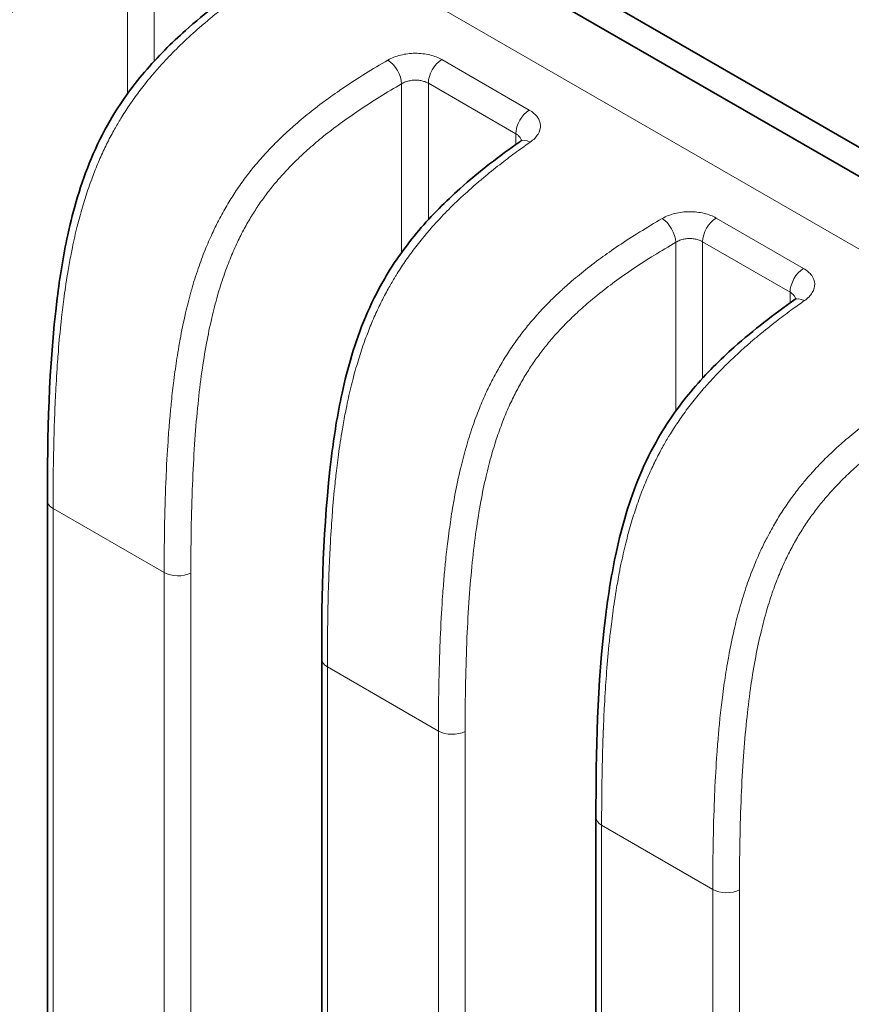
# Model space of a CAD drawing. Header units: millimetres. Extents: x 5 to 415, y 5 to 292.
# Tile 102 of 112: x 347.99 to 356.57, y 238.52 to 248.67. Entities that reach past the tile are written whole.
import ezdxf

# ---------------------------------------------------------------- set-up
doc = ezdxf.new("R2010")
doc.units = ezdxf.units.MM
doc.layers.add('Sichtbar (ISO)', color=7, linetype='Continuous', lineweight=35)
doc.layers.add('Sichtbar schmal (ISO)', color=7, linetype='Continuous', lineweight=18)

msp = doc.modelspace()

# ---------------------------------------------------------------- linework, layer by layer
at = {"layer": 'Sichtbar (ISO)'}
for p, q in [((370.6908216, 239.24494796), (332.50684406, 261.29047767)), ((332.29470201, 261.11398638), (370.47868923, 239.06845109)), ((348.2803454, 231.50115317), (348.2803454, 243.7110445)), ((351.10877253, 229.86816001), (351.10877253, 242.07805134)), ((353.93719965, 228.23516685), (353.93719965, 240.44505818))]:
    msp.add_line(p, q, dxfattribs=at)
for points, knots in [([(348.2803454, 243.71104447), (348.28034513, 244.38480278), (348.29209278, 245.07206943), (348.40822564, 246.01015402), (348.44248626, 246.22829371), (348.54656557, 246.70744168), (348.62300952, 246.97493378), (348.78785667, 247.36783727), (348.85334499, 247.50061202), (349.03118415, 247.80684772), (349.15360225, 247.97616202), (349.4172433, 248.28583383), (349.56088663, 248.42809402), (349.9084333, 248.73823305), (350.11578565, 248.89639849), (350.32232258, 249.04191475)], [0, 0, 0, 0, 0.24706745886, 0.24706745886, 0.32002614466, 0.32002614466, 0.40487564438, 0.40487564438, 0.4487512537, 0.4487512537, 0.51135424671, 0.51135424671, 0.57704775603, 0.57704775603, 0.66909816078, 0.66909816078, 0.66909816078, 0.66909816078]), ([(351.10877253, 242.07805131), (351.10877225, 242.75180962), (351.12051991, 243.43907627), (351.23665277, 244.37716085), (351.27091339, 244.59530055), (351.3749927, 245.07444852), (351.45143664, 245.34194062), (351.61628379, 245.73484411), (351.68177212, 245.86761886), (351.85961127, 246.17385456), (351.98202938, 246.34316886), (352.24567042, 246.65284067), (352.38931375, 246.79510085), (352.73686043, 247.10523989), (352.94421278, 247.26340533), (353.15074971, 247.40892159)], [0, 0, 0, 0, 0.24706745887, 0.24706745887, 0.32002614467, 0.32002614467, 0.40487564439, 0.40487564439, 0.44875125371, 0.44875125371, 0.51135424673, 0.51135424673, 0.57704775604, 0.57704775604, 0.66909816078, 0.66909816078, 0.66909816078, 0.66909816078]), ([(353.1507486, 247.40892081), (353.15959296, 247.41515241), (353.16577828, 247.4208167), (353.17207455, 247.42756389), (353.17312686, 247.42928199), (353.17312686, 247.42928199)], [0, 0, 0, 0, 0.005864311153, 0.005864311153, 0.010763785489, 0.010763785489, 0.010763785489, 0.010763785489]), ([(353.93719965, 240.44505815), (353.93719937, 241.11881645), (353.94894703, 241.80608311), (354.06507989, 242.74416769), (354.09934051, 242.96230739), (354.20341982, 243.44145536), (354.27986377, 243.70894746), (354.44471092, 244.10185095), (354.51019924, 244.2346257), (354.6880384, 244.5408614), (354.8104565, 244.7101757), (355.07409755, 245.01984751), (355.21774088, 245.16210769), (355.56528755, 245.47224673), (355.7726399, 245.63041216), (355.97917683, 245.77592843)], [0, 0, 0, 0, 0.24706745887, 0.24706745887, 0.32002614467, 0.32002614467, 0.40487564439, 0.40487564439, 0.44875125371, 0.44875125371, 0.51135424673, 0.51135424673, 0.57704775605, 0.57704775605, 0.66909816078, 0.66909816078, 0.66909816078, 0.66909816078]), ([(355.97917572, 245.77592765), (355.98802009, 245.78215925), (355.99420541, 245.78782354), (356.00050167, 245.79457073), (356.00155398, 245.79628883), (356.00155398, 245.79628883)], [0, 0, 0, 0, 0.005864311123, 0.005864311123, 0.010763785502, 0.010763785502, 0.010763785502, 0.010763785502])]:
    msp.add_open_spline(points, degree=3, knots=knots, dxfattribs=at)
at = {"layer": 'Sichtbar schmal (ISO)'}
for p, q in [((331.62503489, 260.75061618), (369.80901015, 238.70507028)), ((349.10520644, 247.9018611), (349.10520644, 249.63908077)), ((349.38045392, 249.64493681), (349.38045392, 248.23823395)), ((353.24947493, 247.73538299), (352.34825119, 248.25570475)), ((349.38045392, 248.1173941), (349.38045392, 248.11727869)), ((351.93363357, 246.26886794), (351.93363357, 248.0060876)), ((352.20888104, 248.01194365), (352.20888104, 246.60524079)), ((352.20888104, 248.01194365), (353.11010478, 247.49162189)), ((349.10520644, 247.75390203), (349.10520644, 247.75406352)), ((353.11010478, 247.38012534), (353.11010478, 247.49162189)), ((356.07790205, 246.10238983), (355.17667832, 246.62271159)), ((352.20888104, 246.48440094), (352.20888104, 246.48428553)), ((354.76206069, 244.63587478), (354.76206069, 246.37309444)), ((355.03730817, 246.37895049), (355.03730817, 244.97224763)), ((355.03730817, 246.37895049), (355.9385319, 245.85862872)), ((351.93363357, 246.12090887), (351.93363357, 246.12107036)), ((355.9385319, 245.74713218), (355.9385319, 245.85862872)), ((355.03730817, 244.85140778), (355.03730817, 244.85129237)), ((354.76206069, 244.48791571), (354.76206069, 244.48807719)), ((349.48472958, 242.96786334), (348.33892373, 243.62939466)), ((348.33892373, 243.62939466), (348.33892373, 231.41950333)), ((349.48472958, 230.75797201), (349.48472958, 242.96786334)), ((349.75997737, 242.96370221), (349.75997737, 230.75381088)), ((352.31315671, 241.33487018), (351.16735086, 241.9964015)), ((351.16735086, 241.9964015), (351.16735086, 229.78651017)), ((352.31315671, 229.12497885), (352.31315671, 241.33487018)), ((352.5884045, 241.33070905), (352.5884045, 229.12081772)), ((355.14158383, 239.70187702), (353.99577798, 240.36340834)), ((353.99577798, 240.36340834), (353.99577798, 228.15351701)), ((355.14158383, 227.49198569), (355.14158383, 239.70187702)), ((355.41683162, 239.69771589), (355.41683162, 227.48782456))]:
    msp.add_line(p, q, dxfattribs=at)
for centre, major_axis, ratio, start_param, end_param in [((351.79980745, 248.09189857), (0.09993914, -0.1732402), 0.5156784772, 0.7869488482, 2.3550283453), ((352.3503024, 248.0935933), (-0.1, -0.17320508), 0.5773502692, 3.9414943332, 5.497787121), ((353.25152614, 247.57327154), (0.1, 0.17320508), 0.5773502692, 0.7999016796, 2.3561944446), ((353.26594135, 247.24542577), (-0.11519169, 0.16349579), 0.576029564, 5.447117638, 6.2831966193), ((355.17872952, 246.46060014), (-0.1, -0.17320508), 0.5773502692, 3.9414943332, 5.497787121), ((354.62823457, 246.45890541), (0.09993914, -0.1732402), 0.5156784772, 0.7869488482, 2.3550283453), ((356.07995326, 245.94027837), (0.1, 0.17320508), 0.5773502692, 0.7999016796, 2.3561944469), ((356.09436848, 245.6124326), (-0.11519169, 0.16349579), 0.576029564, 5.4471176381, 6.2831966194), ((348.4803454, 243.7110445), (-0.2, 0), 0.5773502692, 0, 0.7853981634), ((349.62615125, 243.04951318), (-0.2, 0), 0.5773502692, 0.7853981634, 2.3038346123), ((351.30877253, 242.07805134), (-0.2, 0), 0.5773502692, 0, 0.7853981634), ((352.45457838, 241.41652002), (-0.2, 0), 0.5773502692, 0.7853981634, 2.3038346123), ((354.13719965, 240.44505818), (-0.2, 0), 0.5773502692, 0, 0.7853981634), ((355.2830055, 239.78352686), (-0.2, 0), 0.5773502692, 0.7853981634, 2.3038346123)]:
    msp.add_ellipse(centre, major_axis=major_axis, ratio=ratio, start_param=start_param, end_param=end_param, dxfattribs=at)
for points, knots in [([(348.96403902, 249.88373238), (348.88242977, 249.83641942), (348.80510141, 249.78997077), (348.73232652, 249.74470008), (348.65434874, 249.69619285), (348.58160112, 249.6490333), (348.51440942, 249.60377732), (348.44806331, 249.55909086), (348.38713718, 249.51626316), (348.33192963, 249.47600887), (348.32487429, 249.47086451), (348.31791183, 249.46576212), (348.31103806, 249.46069999), (348.24364252, 249.4110671), (348.18478217, 249.36537173), (348.13056564, 249.32149901), (348.07409034, 249.27579847), (348.02264298, 249.23209094), (347.9719358, 249.18694074), (347.96137296, 249.17753548), (347.95084271, 249.16806369), (347.94030822, 249.15848814), (347.9043117, 249.12576832), (347.86836485, 249.09194013), (347.83209075, 249.05635597), (347.79120925, 249.01625205), (347.74990433, 248.97392405), (347.70781016, 248.92828075), (347.67118074, 248.88856296), (347.63395021, 248.8463304), (347.59606549, 248.80077855), (347.59312661, 248.79724491), (347.5901839, 248.79369121), (347.58723738, 248.79011712), (347.55648661, 248.75281669), (347.52542517, 248.7134395), (347.49421031, 248.67171152), (347.46294793, 248.62992001), (347.43152994, 248.58576723), (347.40021334, 248.53905536), (347.37080341, 248.49518748), (347.34148384, 248.44905972), (347.31252656, 248.40060122), (347.28462559, 248.35391039), (347.25706289, 248.30505381), (347.2300928, 248.2540528), (347.22528106, 248.24495368), (347.22048838, 248.23578653), (347.21571592, 248.22655159), (347.1941547, 248.18482958), (347.17287859, 248.14148494), (347.15228411, 248.09712544), (347.12641762, 248.04141026), (347.1016361, 247.98409665), (347.078404, 247.92639522), (347.05291536, 247.86308922), (347.02929288, 247.79932356), (347.00774054, 247.73657397), (346.98247745, 247.66302051), (346.96005491, 247.59086969), (346.94035332, 247.52220629), (346.93741995, 247.51198298), (346.93454632, 247.50183671), (346.93173169, 247.49177375), (346.910666, 247.4164592), (346.89294878, 247.34588701), (346.877609, 247.28001647), (346.8538383, 247.17794275), (346.83573951, 247.08714199), (346.82110139, 247.00739629), (346.81637505, 246.98164808), (346.81201837, 246.95705389), (346.80798284, 246.93361001), (346.79259304, 246.84420481), (346.7817101, 246.7718482), (346.77197586, 246.70269251), (346.7661505, 246.66130691), (346.76079002, 246.62108854), (346.75550681, 246.57920544), (346.74715562, 246.51300066), (346.73899576, 246.44261623), (346.73093958, 246.36482934), (346.72538276, 246.3111751), (346.71987944, 246.25400171), (346.7144848, 246.19229334), (346.70913792, 246.13113129), (346.70389037, 246.06552223), (346.69868222, 245.99188113), (346.69101759, 245.88350626), (346.68339636, 245.7577088), (346.67656664, 245.60358705), (346.67617076, 245.59465356), (346.67577769, 245.58562497), (346.67538772, 245.57650184), (346.66964097, 245.44205925), (346.66461807, 245.28711066), (346.661215, 245.11339048), (346.65815785, 244.95732867), (346.6563982, 244.7861141), (346.65630277, 244.60085669)], [0, 0, 0, 0, 0.0319539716, 0.0319539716, 0.0319539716, 0.0661924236, 0.0661924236, 0.0661924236, 0.1, 0.1, 0.1, 0.1043204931, 0.1043204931, 0.1043204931, 0.1466818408, 0.1466818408, 0.1466818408, 0.190808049, 0.190808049, 0.190808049, 0.2, 0.2, 0.2, 0.2314090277, 0.2314090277, 0.2314090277, 0.266807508, 0.266807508, 0.266807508, 0.2976104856, 0.2976104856, 0.2976104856, 0.3, 0.3, 0.3, 0.3249377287, 0.3249377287, 0.3249377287, 0.3499134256, 0.3499134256, 0.3499134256, 0.3733685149, 0.3733685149, 0.3733685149, 0.39596801, 0.39596801, 0.39596801, 0.4, 0.4, 0.4, 0.4182158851, 0.4182158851, 0.4182158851, 0.4410948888, 0.4410948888, 0.4410948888, 0.4661961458, 0.4661961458, 0.4661961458, 0.4956191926, 0.4956191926, 0.4956191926, 0.5, 0.5, 0.5, 0.5327874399, 0.5327874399, 0.5327874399, 0.5835952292, 0.5835952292, 0.5835952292, 0.6, 0.6, 0.6, 0.66256096, 0.66256096, 0.66256096, 0.7, 0.7, 0.7, 0.7591800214, 0.7591800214, 0.7591800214, 0.8, 0.8, 0.8, 0.8404585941, 0.8404585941, 0.8404585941, 0.9, 0.9, 0.9, 0.9034512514, 0.9034512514, 0.9034512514, 0.9543105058, 0.9543105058, 0.9543105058, 1, 1, 1, 1]), ([(346.93155025, 244.59669537), (346.93155011, 244.76561725), (346.93296097, 244.9352295), (346.9363065, 245.10572877), (346.93929118, 245.25783797), (346.94381569, 245.41065316), (346.95044478, 245.5643638), (346.95630502, 245.70024698), (346.96380996, 245.83682995), (346.97354796, 245.97427251), (346.98215099, 246.0956961), (346.99249689, 246.21779059), (347.00518628, 246.34067432), (347.01647417, 246.4499859), (347.02961647, 246.55992201), (347.04522463, 246.67054564), (347.05902309, 246.76834302), (347.07474875, 246.86667773), (347.09299131, 246.96554065), (347.1089945, 247.05226761), (347.12693458, 247.13940106), (347.14733686, 247.22685282), (347.1651405, 247.30316585), (347.18481906, 247.37972128), (347.20679688, 247.4563625), (347.22596431, 247.52320335), (347.24688057, 247.59010946), (347.26985113, 247.65688205), (347.28999807, 247.7154467), (347.31172531, 247.77390864), (347.33522447, 247.83205921), (347.35631144, 247.88424062), (347.37882523, 247.9361713), (347.40286689, 247.98765154), (347.42510426, 248.03526825), (347.44864877, 248.08249959), (347.47353134, 248.12916341), (347.49715034, 248.17345758), (347.52197495, 248.21724041), (347.54797934, 248.2603549), (347.5732239, 248.30220962), (347.59958031, 248.34343451), (347.6269768, 248.38390415), (347.6542443, 248.42418324), (347.68254211, 248.4637142), (347.71176079, 248.50240649), (347.74160722, 248.54193004), (347.77241451, 248.58057852), (347.80404129, 248.6182996), (347.83717532, 248.65781836), (347.8712088, 248.69631924), (347.90597287, 248.73379355), (347.94332984, 248.77406291), (347.98153045, 248.81314687), (348.02038167, 248.85108861), (348.06306132, 248.89276916), (348.10652614, 248.93307129), (348.15056393, 248.97210138), (348.19973826, 249.01568392), (348.24962702, 249.05768037), (348.30000745, 249.09827168), (348.35674858, 249.14398778), (348.41411337, 249.18792154), (348.47188208, 249.23033414), (348.53662662, 249.27786825), (348.60187852, 249.32349166), (348.66743924, 249.3675328), (348.73758946, 249.41465699), (348.80809324, 249.45996963), (348.87880567, 249.50380549), (348.95407325, 249.55046516), (349.02957722, 249.59545165), (349.10520644, 249.63908077)], [0, 0, 0, 0, 0.0938343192, 0.0938343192, 0.0938343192, 0.1775476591, 0.1775476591, 0.1775476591, 0.2515518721, 0.2515518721, 0.2515518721, 0.3169308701, 0.3169308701, 0.3169308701, 0.3750889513, 0.3750889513, 0.3750889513, 0.4265038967, 0.4265038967, 0.4265038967, 0.4716073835, 0.4716073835, 0.4716073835, 0.5109660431, 0.5109660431, 0.5109660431, 0.5452917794, 0.5452917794, 0.5452917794, 0.5753980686, 0.5753980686, 0.5753980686, 0.6024139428, 0.6024139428, 0.6024139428, 0.6274023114, 0.6274023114, 0.6274023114, 0.6511217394, 0.6511217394, 0.6511217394, 0.6741481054, 0.6741481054, 0.6741481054, 0.6970660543, 0.6970660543, 0.6970660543, 0.720476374, 0.720476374, 0.720476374, 0.7450023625, 0.7450023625, 0.7450023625, 0.771357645, 0.771357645, 0.771357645, 0.8003099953, 0.8003099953, 0.8003099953, 0.8326393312, 0.8326393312, 0.8326393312, 0.8690503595, 0.8690503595, 0.8690503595, 0.9098581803, 0.9098581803, 0.9098581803, 0.9535226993, 0.9535226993, 0.9535226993, 1, 1, 1, 1]), ([(350.43017292, 249.03725957), (350.38982956, 249.00889987), (350.3497793, 248.98026159), (350.30981072, 248.9511379), (350.25942366, 248.91442264), (350.20916634, 248.87693888), (350.15862074, 248.83819182), (350.10187334, 248.79469061), (350.0447619, 248.7496033), (349.98672186, 248.70204124), (349.95883099, 248.67918551), (349.93072574, 248.65575592), (349.90235054, 248.6316287), (349.86999127, 248.60411386), (349.83727476, 248.57568087), (349.80452834, 248.54650151), (349.7456256, 248.49401503), (349.68663226, 248.43907405), (349.62952069, 248.38303749), (349.57763937, 248.33213275), (349.52731857, 248.28032465), (349.48002213, 248.22915673), (349.44576698, 248.1920976), (349.41309704, 248.15538719), (349.38253003, 248.11981231), (349.37167428, 248.10717803), (349.36107596, 248.09468245), (349.35071008, 248.08230804), (349.3100352, 248.03375187), (349.27293629, 247.98710402), (349.23798753, 247.94107202), (349.20285599, 247.89479926), (349.16988727, 247.8491451), (349.13780075, 247.80240428), (349.10726785, 247.75792664), (349.07752522, 247.71245519), (349.04771789, 247.6642685), (349.04183697, 247.65476138), (349.0359546, 247.64514771), (349.0300656, 247.63541373), (349.00869364, 247.60008781), (348.98730941, 247.56327448), (348.96608475, 247.52500472), (348.94091245, 247.47961706), (348.91596446, 247.4321778), (348.891521, 247.38282825), (348.86803705, 247.33541587), (348.84502076, 247.28624038), (348.82268362, 247.23548611), (348.80057603, 247.18525343), (348.77913556, 247.13347509), (348.75850685, 247.08034868), (348.7490168, 247.05590832), (348.73969853, 247.03118368), (348.73056022, 247.00619099), (348.71953592, 246.97604025), (348.70874913, 246.94542973), (348.69824321, 246.91447283), (348.67823133, 246.8555055), (348.65924764, 246.79528173), (348.64144469, 246.73450885), (348.62228155, 246.6690928), (348.6044862, 246.60304364), (348.58807631, 246.53712952), (348.56991303, 246.46417252), (348.55344532, 246.39138302), (348.53855136, 246.31965545), (348.53382984, 246.2969171), (348.52926527, 246.274285), (348.52485292, 246.25178487), (348.51340489, 246.1934074), (348.50298874, 246.13597175), (348.49350728, 246.08006059), (348.47777003, 245.98725962), (348.46461068, 245.89866281), (348.45354576, 245.8167663), (348.44290542, 245.73801229), (348.43419331, 245.66544773), (348.4270326, 245.60123938), (348.42417901, 245.57565195), (348.42157093, 245.55140546), (348.41914276, 245.5281715), (348.40686393, 245.41068121), (348.39877601, 245.31883473), (348.3905264, 245.21249505), (348.38949175, 245.19915807), (348.38846033, 245.18559667), (348.38742845, 245.17173468), (348.38096861, 245.08495559), (348.37445626, 244.98635771), (348.36810295, 244.8674695), (348.36374935, 244.78600151), (348.35948324, 244.69501529), (348.35556551, 244.59192176), (348.35433329, 244.55949628), (348.35313725, 244.52587155), (348.35199051, 244.49108634), (348.34793875, 244.36817994), (348.34452807, 244.23080168), (348.34223416, 244.08058817), (348.34010087, 243.94089331), (348.33892822, 243.79009518), (348.33892405, 243.62939484)], [0, 0, 0, 0, 0.0255067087, 0.0255067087, 0.0255067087, 0.0576621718, 0.0576621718, 0.0576621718, 0.0937630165, 0.0937630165, 0.0937630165, 0.1111111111, 0.1111111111, 0.1111111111, 0.1308949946, 0.1308949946, 0.1308949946, 0.1664813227, 0.1664813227, 0.1664813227, 0.1988086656, 0.1988086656, 0.1988086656, 0.2222222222, 0.2222222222, 0.2222222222, 0.2305374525, 0.2305374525, 0.2305374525, 0.2631657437, 0.2631657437, 0.2631657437, 0.2959646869, 0.2959646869, 0.2959646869, 0.3271755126, 0.3271755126, 0.3271755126, 0.3333333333, 0.3333333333, 0.3333333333, 0.3556808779, 0.3556808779, 0.3556808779, 0.3821849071, 0.3821849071, 0.3821849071, 0.4076485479, 0.4076485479, 0.4076485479, 0.4328505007, 0.4328505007, 0.4328505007, 0.4444444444, 0.4444444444, 0.4444444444, 0.4584311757, 0.4584311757, 0.4584311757, 0.4850733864, 0.4850733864, 0.4850733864, 0.5137511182, 0.5137511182, 0.5137511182, 0.5454930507, 0.5454930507, 0.5454930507, 0.5555555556, 0.5555555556, 0.5555555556, 0.5816631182, 0.5816631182, 0.5816631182, 0.6249962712, 0.6249962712, 0.6249962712, 0.6666666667, 0.6666666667, 0.6666666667, 0.6832725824, 0.6832725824, 0.6832725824, 0.7672459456, 0.7672459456, 0.7672459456, 0.7777777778, 0.7777777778, 0.7777777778, 0.8437093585, 0.8437093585, 0.8437093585, 0.8888888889, 0.8888888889, 0.8888888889, 0.9030989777, 0.9030989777, 0.9030989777, 0.9533074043, 0.9533074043, 0.9533074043, 1, 1, 1, 1]), ([(351.79246615, 248.25073922), (351.7108569, 248.20342626), (351.63352854, 248.15697761), (351.56075364, 248.11170692), (351.48277587, 248.06319969), (351.41002824, 248.01604014), (351.34283655, 247.97078416), (351.27649043, 247.9260977), (351.2155643, 247.88326999), (351.16035676, 247.84301571), (351.15330142, 247.83787135), (351.14633895, 247.83276895), (351.13946519, 247.82770683), (351.07206964, 247.77807394), (351.01320929, 247.73237857), (350.95899277, 247.68850585), (350.90251747, 247.6428053), (350.8510701, 247.59909778), (350.80036292, 247.55394758), (350.78980009, 247.54454232), (350.77926984, 247.53507053), (350.76873534, 247.52549498), (350.73273883, 247.49277516), (350.69679198, 247.45894697), (350.66051788, 247.42336281), (350.61963638, 247.38325889), (350.57833145, 247.34093088), (350.53623728, 247.29528759), (350.49960786, 247.2555698), (350.46237733, 247.21333724), (350.42449261, 247.16778539), (350.42155374, 247.16425175), (350.41861102, 247.16069805), (350.41566451, 247.15712395), (350.38491374, 247.11982353), (350.3538523, 247.08044634), (350.32263744, 247.03871836), (350.29137505, 246.99692685), (350.25995706, 246.95277407), (350.22864047, 246.9060622), (350.19923054, 246.86219432), (350.16991096, 246.81606656), (350.14095369, 246.76760806), (350.11305271, 246.72091723), (350.08549002, 246.67206065), (350.05851993, 246.62105964), (350.05370818, 246.61196052), (350.0489155, 246.60279337), (350.04414304, 246.59355843), (350.02258183, 246.55183642), (350.00130571, 246.50849178), (349.98071124, 246.46413228), (349.95484475, 246.4084171), (349.93006322, 246.35110349), (349.90683113, 246.29340206), (349.88134249, 246.23009606), (349.85772, 246.1663304), (349.83616767, 246.1035808), (349.81090458, 246.03002735), (349.78848203, 245.95787652), (349.76878045, 245.88921313), (349.76584707, 245.87898981), (349.76297345, 245.86884355), (349.76015881, 245.85878059), (349.73909313, 245.78346604), (349.72137591, 245.71289385), (349.70603613, 245.64702331), (349.68226543, 245.54494959), (349.66416664, 245.45414882), (349.64952852, 245.37440313), (349.64480218, 245.34865491), (349.64044549, 245.32406072), (349.63640997, 245.30061684), (349.62102017, 245.21121165), (349.61013722, 245.13885504), (349.60040299, 245.06969935), (349.59457762, 245.02831375), (349.58921714, 244.98809538), (349.58393393, 244.94621227), (349.57558274, 244.8800075), (349.56742288, 244.80962306), (349.55936671, 244.73183618), (349.55380989, 244.67818194), (349.54830657, 244.62100855), (349.54291193, 244.55930018), (349.53756505, 244.49813813), (349.53231749, 244.43252906), (349.52710935, 244.35888796), (349.51944471, 244.2505131), (349.51182348, 244.12471564), (349.50499376, 243.97059389), (349.50459789, 243.96166039), (349.50420481, 243.9526318), (349.50381484, 243.94350868), (349.49806809, 243.80906608), (349.49304519, 243.65411749), (349.48964212, 243.48039731), (349.48658497, 243.32433551), (349.48482533, 243.15312094), (349.4847299, 242.96786353)], [0, 0, 0, 0, 0.0319539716, 0.0319539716, 0.0319539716, 0.0661924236, 0.0661924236, 0.0661924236, 0.1, 0.1, 0.1, 0.1043204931, 0.1043204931, 0.1043204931, 0.1466818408, 0.1466818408, 0.1466818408, 0.190808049, 0.190808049, 0.190808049, 0.2, 0.2, 0.2, 0.2314090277, 0.2314090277, 0.2314090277, 0.266807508, 0.266807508, 0.266807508, 0.2976104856, 0.2976104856, 0.2976104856, 0.3, 0.3, 0.3, 0.3249377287, 0.3249377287, 0.3249377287, 0.3499134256, 0.3499134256, 0.3499134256, 0.3733685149, 0.3733685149, 0.3733685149, 0.39596801, 0.39596801, 0.39596801, 0.4, 0.4, 0.4, 0.4182158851, 0.4182158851, 0.4182158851, 0.4410948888, 0.4410948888, 0.4410948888, 0.4661961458, 0.4661961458, 0.4661961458, 0.4956191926, 0.4956191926, 0.4956191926, 0.5, 0.5, 0.5, 0.5327874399, 0.5327874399, 0.5327874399, 0.5835952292, 0.5835952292, 0.5835952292, 0.6, 0.6, 0.6, 0.66256096, 0.66256096, 0.66256096, 0.7, 0.7, 0.7, 0.7591800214, 0.7591800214, 0.7591800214, 0.8, 0.8, 0.8, 0.8404585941, 0.8404585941, 0.8404585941, 0.9, 0.9, 0.9, 0.9034512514, 0.9034512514, 0.9034512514, 0.9543105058, 0.9543105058, 0.9543105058, 1, 1, 1, 1]), ([(351.93363357, 248.0060876), (351.93989097, 248.01005417), (351.95293316, 248.01734374), (351.97386472, 248.02637238), (351.99551174, 248.03344367), (352.0177044, 248.03869531), (352.04042408, 248.04221681), (352.06346189, 248.04402384), (352.08649705, 248.04413393), (352.10925661, 248.04258399), (352.1314735, 248.03942101), (352.15288081, 248.03470062), (352.17315633, 248.02850598), (352.1920105, 248.02094408), (352.2034694, 248.015068), (352.20888104, 248.01194365)], [0, 0, 0, 0, 0.0838013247, 0.1650438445, 0.2427208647, 0.3191274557, 0.3954427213, 0.4713977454, 0.547106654, 0.6226076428, 0.6980833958, 0.7736686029, 0.8493777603, 0.9247262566, 1, 1, 1, 1]), ([(349.75997737, 242.96370221), (349.75997724, 243.13262409), (349.76138809, 243.30223634), (349.76473362, 243.4727356), (349.7677183, 243.6248448), (349.77224282, 243.77766), (349.7788719, 243.93137064), (349.78473214, 244.06725382), (349.79223708, 244.20383679), (349.80197508, 244.34127935), (349.81057812, 244.46270294), (349.82092401, 244.58479743), (349.83361341, 244.70768115), (349.84490129, 244.81699274), (349.8580436, 244.92692885), (349.87365175, 245.03755248), (349.88745022, 245.13534986), (349.90317588, 245.23368457), (349.92141843, 245.33254749), (349.93742162, 245.41927445), (349.9553617, 245.5064079), (349.97576398, 245.59385966), (349.99356763, 245.67017269), (350.01324619, 245.74672811), (350.035224, 245.82336933), (350.05439144, 245.89021019), (350.07530769, 245.9571163), (350.09827826, 246.02388888), (350.1184252, 246.08245354), (350.14015244, 246.14091548), (350.1636516, 246.19906605), (350.18473857, 246.25124746), (350.20725235, 246.30317814), (350.23129401, 246.35465837), (350.25353138, 246.40227509), (350.2770759, 246.44950643), (350.30195847, 246.49617025), (350.32557747, 246.54046442), (350.35040208, 246.58424724), (350.37640647, 246.62736174), (350.40165103, 246.66921646), (350.42800744, 246.71044134), (350.45540393, 246.75091099), (350.48267142, 246.79119008), (350.51096923, 246.83072104), (350.54018792, 246.86941332), (350.57003434, 246.90893688), (350.60084164, 246.94758535), (350.63246842, 246.98530644), (350.66560244, 247.0248252), (350.69963593, 247.06332608), (350.73439999, 247.10080039), (350.77175697, 247.14106975), (350.80995757, 247.18015371), (350.8488088, 247.21809545), (350.89148845, 247.259776), (350.93495327, 247.30007813), (350.97899106, 247.33910822), (351.02816539, 247.38269075), (351.07805415, 247.4246872), (351.12843458, 247.46527851), (351.18517571, 247.51099462), (351.24254049, 247.55492838), (351.3003092, 247.59734098), (351.36505374, 247.64487509), (351.43030564, 247.69049849), (351.49586637, 247.73453964), (351.56601658, 247.78166383), (351.63652037, 247.82697647), (351.70723279, 247.87081233), (351.78250038, 247.917472), (351.85800434, 247.96245849), (351.93363357, 248.0060876)], [0, 0, 0, 0, 0.0938343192, 0.0938343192, 0.0938343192, 0.1775476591, 0.1775476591, 0.1775476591, 0.2515518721, 0.2515518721, 0.2515518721, 0.3169308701, 0.3169308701, 0.3169308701, 0.3750889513, 0.3750889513, 0.3750889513, 0.4265038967, 0.4265038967, 0.4265038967, 0.4716073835, 0.4716073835, 0.4716073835, 0.5109660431, 0.5109660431, 0.5109660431, 0.5452917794, 0.5452917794, 0.5452917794, 0.5753980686, 0.5753980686, 0.5753980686, 0.6024139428, 0.6024139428, 0.6024139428, 0.6274023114, 0.6274023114, 0.6274023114, 0.6511217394, 0.6511217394, 0.6511217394, 0.6741481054, 0.6741481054, 0.6741481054, 0.6970660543, 0.6970660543, 0.6970660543, 0.720476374, 0.720476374, 0.720476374, 0.7450023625, 0.7450023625, 0.7450023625, 0.771357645, 0.771357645, 0.771357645, 0.8003099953, 0.8003099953, 0.8003099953, 0.8326393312, 0.8326393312, 0.8326393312, 0.8690503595, 0.8690503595, 0.8690503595, 0.9098581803, 0.9098581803, 0.9098581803, 0.9535226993, 0.9535226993, 0.9535226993, 1, 1, 1, 1]), ([(353.11010478, 247.49162188), (353.1159534, 247.48824509), (353.12677629, 247.48114495), (353.14039567, 247.46956752), (353.15130283, 247.45736964), (353.15961083, 247.44462768), (353.16468541, 247.43290963), (353.16666201, 247.42543386), (353.16725425, 247.4224787)], [0, 0, 0, 0, 0.08135218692, 0.16037538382, 0.23644545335, 0.31213180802, 0.38790448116, 0.43685376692, 0.43685376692, 0.43685376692, 0.43685376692]), ([(353.25860005, 247.40426641), (353.21825668, 247.3759067), (353.17820643, 247.34726843), (353.13823785, 247.31814474), (353.08785078, 247.28142948), (353.03759346, 247.24394571), (352.98704786, 247.20519866), (352.93030046, 247.16169745), (352.87318902, 247.11661014), (352.81514899, 247.06904808), (352.78725811, 247.04619235), (352.75915286, 247.02276276), (352.73077766, 246.99863554), (352.69841839, 246.9711207), (352.66570188, 246.94268771), (352.63295546, 246.91350835), (352.57405273, 246.86102187), (352.51505939, 246.80608089), (352.45794781, 246.75004433), (352.4060665, 246.69913959), (352.35574569, 246.64733149), (352.30844925, 246.59616357), (352.2741941, 246.55910444), (352.24152417, 246.52239403), (352.21095715, 246.48681915), (352.2001014, 246.47418487), (352.18950309, 246.46168929), (352.1791372, 246.44931488), (352.13846232, 246.40075871), (352.10136342, 246.35411086), (352.06641466, 246.30807886), (352.03128311, 246.2618061), (351.9983144, 246.21615193), (351.96622788, 246.16941112), (351.93569498, 246.12493348), (351.90595235, 246.07946203), (351.87614501, 246.03127534), (351.8702641, 246.02176822), (351.86438172, 246.01215455), (351.85849272, 246.00242057), (351.83712077, 245.96709465), (351.81573654, 245.93028131), (351.79451188, 245.89201156), (351.76933958, 245.8466239), (351.74439158, 245.79918464), (351.71994813, 245.74983509), (351.69646417, 245.70242271), (351.67344789, 245.65324722), (351.65111074, 245.60249295), (351.62900316, 245.55226027), (351.60756268, 245.50048193), (351.58693398, 245.44735551), (351.57744392, 245.42291516), (351.56812566, 245.39819051), (351.55898734, 245.37319783), (351.54796304, 245.34304709), (351.53717625, 245.31243656), (351.52667034, 245.28147967), (351.50665846, 245.22251234), (351.48767476, 245.16228857), (351.46987181, 245.10151569), (351.45070868, 245.03609964), (351.43291332, 244.97005048), (351.41650343, 244.90413636), (351.39834015, 244.83117935), (351.38187244, 244.75838986), (351.36697849, 244.68666229), (351.36225696, 244.66392394), (351.3576924, 244.64129183), (351.35328004, 244.61879171), (351.34183202, 244.56041424), (351.33141586, 244.50297859), (351.32193441, 244.44706742), (351.30619715, 244.35426646), (351.29303781, 244.26566964), (351.28197289, 244.18377314), (351.27133254, 244.10501913), (351.26262043, 244.03245457), (351.25545973, 243.96824622), (351.25260614, 243.94265878), (351.24999805, 243.91841229), (351.24756989, 243.89517833), (351.23529105, 243.77768804), (351.22720313, 243.68584157), (351.21895353, 243.57950189), (351.21791887, 243.5661649), (351.21688746, 243.55260351), (351.21585557, 243.53874152), (351.20939574, 243.45196243), (351.20288338, 243.35336454), (351.19653007, 243.23447634), (351.19217647, 243.15300834), (351.18791036, 243.06202213), (351.18399264, 242.9589286), (351.18276042, 242.92650312), (351.18156437, 242.89287839), (351.18041764, 242.85809318), (351.17636587, 242.73518678), (351.17295519, 242.59780852), (351.17066128, 242.447595), (351.168528, 242.30790015), (351.16735534, 242.15710202), (351.16735117, 241.99640168)], [0, 0, 0, 0, 0.0255067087, 0.0255067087, 0.0255067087, 0.0576621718, 0.0576621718, 0.0576621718, 0.0937630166, 0.0937630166, 0.0937630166, 0.1111111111, 0.1111111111, 0.1111111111, 0.1308949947, 0.1308949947, 0.1308949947, 0.1664813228, 0.1664813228, 0.1664813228, 0.1988086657, 0.1988086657, 0.1988086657, 0.2222222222, 0.2222222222, 0.2222222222, 0.2305374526, 0.2305374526, 0.2305374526, 0.2631657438, 0.2631657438, 0.2631657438, 0.295964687, 0.295964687, 0.295964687, 0.3271755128, 0.3271755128, 0.3271755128, 0.3333333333, 0.3333333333, 0.3333333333, 0.3556808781, 0.3556808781, 0.3556808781, 0.3821849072, 0.3821849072, 0.3821849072, 0.407648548, 0.407648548, 0.407648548, 0.4328505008, 0.4328505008, 0.4328505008, 0.4444444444, 0.4444444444, 0.4444444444, 0.4584311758, 0.4584311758, 0.4584311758, 0.4850733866, 0.4850733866, 0.4850733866, 0.5137511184, 0.5137511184, 0.5137511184, 0.5454930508, 0.5454930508, 0.5454930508, 0.5555555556, 0.5555555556, 0.5555555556, 0.5816631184, 0.5816631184, 0.5816631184, 0.6249962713, 0.6249962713, 0.6249962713, 0.6666666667, 0.6666666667, 0.6666666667, 0.6832725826, 0.6832725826, 0.6832725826, 0.7672459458, 0.7672459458, 0.7672459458, 0.7777777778, 0.7777777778, 0.7777777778, 0.8437093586, 0.8437093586, 0.8437093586, 0.8888888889, 0.8888888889, 0.8888888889, 0.9030989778, 0.9030989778, 0.9030989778, 0.9533074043, 0.9533074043, 0.9533074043, 1, 1, 1, 1]), ([(354.62089327, 246.61774605), (354.53928402, 246.57043309), (354.46195566, 246.52398445), (354.38918077, 246.47871375), (354.31120299, 246.43020653), (354.23845537, 246.38304698), (354.17126367, 246.337791), (354.10491755, 246.29310454), (354.04399143, 246.25027683), (353.98878388, 246.21002255), (353.98172854, 246.20487819), (353.97476608, 246.19977579), (353.96789231, 246.19471367), (353.90049677, 246.14508078), (353.84163642, 246.09938541), (353.78741989, 246.05551269), (353.73094459, 246.00981214), (353.67949723, 245.96610462), (353.62879005, 245.92095442), (353.61822721, 245.91154916), (353.60769696, 245.90207737), (353.59716247, 245.89250181), (353.56116595, 245.85978199), (353.5252191, 245.8259538), (353.488945, 245.79036965), (353.4480635, 245.75026573), (353.40675858, 245.70793772), (353.36466441, 245.66229442), (353.32803499, 245.62257663), (353.29080446, 245.58034408), (353.25291974, 245.53479223), (353.24998086, 245.53125858), (353.24703815, 245.52770489), (353.24409163, 245.52413079), (353.21334086, 245.48683037), (353.18227942, 245.44745318), (353.15106456, 245.4057252), (353.11980218, 245.36393369), (353.08838419, 245.3197809), (353.05706759, 245.27306904), (353.02765766, 245.22920116), (352.99833809, 245.1830734), (352.96938081, 245.1346149), (352.94147984, 245.08792406), (352.91391714, 245.03906749), (352.88694705, 244.98806648), (352.8821353, 244.97896735), (352.87734263, 244.96980021), (352.87257017, 244.96056526), (352.85100895, 244.91884326), (352.82973284, 244.87549862), (352.80913836, 244.83113911), (352.78327187, 244.77542394), (352.75849035, 244.71811033), (352.73525825, 244.6604089), (352.70976961, 244.5971029), (352.68614713, 244.53333723), (352.66459479, 244.47058764), (352.6393317, 244.39703419), (352.61690916, 244.32488336), (352.59720757, 244.25621997), (352.5942742, 244.24599665), (352.59140057, 244.23585038), (352.58858594, 244.22578743), (352.56752025, 244.15047288), (352.54980303, 244.07990068), (352.53446325, 244.01403015), (352.51069255, 243.91195642), (352.49259376, 243.82115566), (352.47795564, 243.74140997), (352.4732293, 243.71566175), (352.46887262, 243.69106756), (352.46483709, 243.66762368), (352.44944729, 243.57821849), (352.43856435, 243.50586188), (352.42883011, 243.43670619), (352.42300475, 243.39532059), (352.41764427, 243.35510222), (352.41236106, 243.31321911), (352.40400987, 243.24701434), (352.39585001, 243.1766299), (352.38779383, 243.09884302), (352.38223701, 243.04518878), (352.37673369, 242.98801538), (352.37133905, 242.92630702), (352.36599217, 242.86514496), (352.36074462, 242.7995359), (352.35553647, 242.7258948), (352.34787184, 242.61751994), (352.3402506, 242.49172247), (352.33342089, 242.33760073), (352.33302501, 242.32866723), (352.33263194, 242.31963864), (352.33224197, 242.31051552), (352.32649522, 242.17607292), (352.32147232, 242.02112433), (352.31806925, 241.84740415), (352.3150121, 241.69134235), (352.31325245, 241.52012777), (352.31315702, 241.33487036)], [0, 0, 0, 0, 0.0319539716, 0.0319539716, 0.0319539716, 0.0661924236, 0.0661924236, 0.0661924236, 0.1, 0.1, 0.1, 0.1043204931, 0.1043204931, 0.1043204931, 0.1466818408, 0.1466818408, 0.1466818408, 0.190808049, 0.190808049, 0.190808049, 0.2, 0.2, 0.2, 0.2314090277, 0.2314090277, 0.2314090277, 0.266807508, 0.266807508, 0.266807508, 0.2976104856, 0.2976104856, 0.2976104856, 0.3, 0.3, 0.3, 0.3249377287, 0.3249377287, 0.3249377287, 0.3499134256, 0.3499134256, 0.3499134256, 0.3733685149, 0.3733685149, 0.3733685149, 0.39596801, 0.39596801, 0.39596801, 0.4, 0.4, 0.4, 0.4182158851, 0.4182158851, 0.4182158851, 0.4410948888, 0.4410948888, 0.4410948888, 0.4661961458, 0.4661961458, 0.4661961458, 0.4956191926, 0.4956191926, 0.4956191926, 0.5, 0.5, 0.5, 0.5327874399, 0.5327874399, 0.5327874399, 0.5835952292, 0.5835952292, 0.5835952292, 0.6, 0.6, 0.6, 0.66256096, 0.66256096, 0.66256096, 0.7, 0.7, 0.7, 0.7591800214, 0.7591800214, 0.7591800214, 0.8, 0.8, 0.8, 0.8404585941, 0.8404585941, 0.8404585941, 0.9, 0.9, 0.9, 0.9034512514, 0.9034512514, 0.9034512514, 0.9543105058, 0.9543105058, 0.9543105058, 1, 1, 1, 1]), ([(352.5884045, 241.33070905), (352.58840436, 241.49963093), (352.58981522, 241.66924317), (352.59316075, 241.83974244), (352.59614543, 241.99185164), (352.60066994, 242.14466683), (352.60729903, 242.29837748), (352.61315927, 242.43426066), (352.62066421, 242.57084363), (352.63040221, 242.70828619), (352.63900524, 242.82970978), (352.64935114, 242.95180427), (352.66204053, 243.07468799), (352.67332842, 243.18399957), (352.68647072, 243.29393568), (352.70207888, 243.40455932), (352.71587734, 243.5023567), (352.731603, 243.60069141), (352.74984556, 243.69955432), (352.76584874, 243.78628129), (352.78378883, 243.87341474), (352.80419111, 243.96086649), (352.82199475, 244.03717953), (352.84167331, 244.11373495), (352.86365113, 244.19037617), (352.88281856, 244.25721702), (352.90373482, 244.32412313), (352.92670538, 244.39089572), (352.94685232, 244.44946038), (352.96857956, 244.50792232), (352.99207872, 244.56607289), (353.01316569, 244.6182543), (353.03567948, 244.67018498), (353.05972114, 244.72166521), (353.08195851, 244.76928193), (353.10550302, 244.81651327), (353.13038559, 244.86317709), (353.15400459, 244.90747126), (353.1788292, 244.95125408), (353.20483359, 244.99436858), (353.23007815, 245.0362233), (353.25643456, 245.07744818), (353.28383105, 245.11791782), (353.31109855, 245.15819692), (353.33939636, 245.19772787), (353.36861504, 245.23642016), (353.39846147, 245.27594372), (353.42926876, 245.31459219), (353.46089554, 245.35231328), (353.49402957, 245.39183204), (353.52806305, 245.43033291), (353.56282712, 245.46780722), (353.60018409, 245.50807659), (353.63838469, 245.54716055), (353.67723592, 245.58510229), (353.71991557, 245.62678284), (353.76338039, 245.66708497), (353.80741818, 245.70611506), (353.85659251, 245.74969759), (353.90648127, 245.79169404), (353.9568617, 245.83228535), (354.01360283, 245.87800146), (354.07096762, 245.92193522), (354.12873633, 245.96434782), (354.19348087, 246.01188193), (354.25873277, 246.05750533), (354.32429349, 246.10154648), (354.39444371, 246.14867066), (354.46494749, 246.19398331), (354.53565992, 246.23781917), (354.6109275, 246.28447884), (354.68643147, 246.32946533), (354.76206069, 246.37309444)], [0, 0, 0, 0, 0.0938343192, 0.0938343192, 0.0938343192, 0.1775476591, 0.1775476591, 0.1775476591, 0.2515518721, 0.2515518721, 0.2515518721, 0.3169308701, 0.3169308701, 0.3169308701, 0.3750889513, 0.3750889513, 0.3750889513, 0.4265038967, 0.4265038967, 0.4265038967, 0.4716073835, 0.4716073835, 0.4716073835, 0.5109660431, 0.5109660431, 0.5109660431, 0.5452917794, 0.5452917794, 0.5452917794, 0.5753980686, 0.5753980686, 0.5753980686, 0.6024139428, 0.6024139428, 0.6024139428, 0.6274023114, 0.6274023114, 0.6274023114, 0.6511217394, 0.6511217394, 0.6511217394, 0.6741481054, 0.6741481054, 0.6741481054, 0.6970660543, 0.6970660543, 0.6970660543, 0.720476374, 0.720476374, 0.720476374, 0.7450023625, 0.7450023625, 0.7450023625, 0.771357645, 0.771357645, 0.771357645, 0.8003099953, 0.8003099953, 0.8003099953, 0.8326393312, 0.8326393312, 0.8326393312, 0.8690503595, 0.8690503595, 0.8690503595, 0.9098581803, 0.9098581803, 0.9098581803, 0.9535226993, 0.9535226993, 0.9535226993, 1, 1, 1, 1]), ([(354.76206069, 246.37309444), (354.7683181, 246.37706101), (354.78136028, 246.38435057), (354.80229185, 246.39337921), (354.82393886, 246.40045051), (354.84613153, 246.40570215), (354.8688512, 246.40922365), (354.89188902, 246.41103068), (354.91492418, 246.41114077), (354.93768373, 246.40959083), (354.95990062, 246.40642785), (354.98130794, 246.40170745), (355.00158346, 246.39551281), (355.02043762, 246.38795091), (355.03189653, 246.38207483), (355.03730817, 246.37895049)], [0, 0, 0, 0, 0.0838013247, 0.1650438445, 0.2427208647, 0.3191274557, 0.3954427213, 0.4713977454, 0.547106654, 0.6226076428, 0.6980833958, 0.7736686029, 0.8493777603, 0.9247262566, 1, 1, 1, 1]), ([(355.9385319, 245.85862872), (355.94438052, 245.85525193), (355.95520341, 245.84815179), (355.9688228, 245.83657436), (355.97972995, 245.82437648), (355.98803796, 245.81163452), (355.99311253, 245.79991647), (355.99508914, 245.79244069), (355.99568138, 245.78948554)], [0, 0, 0, 0, 0.08135218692, 0.16037538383, 0.23644545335, 0.31213180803, 0.38790448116, 0.43685376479, 0.43685376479, 0.43685376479, 0.43685376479]), ([(356.08702717, 245.77127324), (356.04668381, 245.74291354), (356.00663355, 245.71427527), (355.96666497, 245.68515158), (355.91627791, 245.64843631), (355.86602059, 245.61095255), (355.81547499, 245.5722055), (355.75872759, 245.52870429), (355.70161615, 245.48361698), (355.64357611, 245.43605492), (355.61568524, 245.41319919), (355.58757999, 245.3897696), (355.55920479, 245.36564238), (355.52684552, 245.33812754), (355.49412901, 245.30969455), (355.46138259, 245.28051519), (355.40247985, 245.22802871), (355.34348651, 245.17308772), (355.28637494, 245.11705117), (355.23449362, 245.06614643), (355.18417282, 245.01433833), (355.13687638, 244.9631704), (355.10262123, 244.92611128), (355.06995129, 244.88940087), (355.03938428, 244.85382599), (355.02852853, 244.84119171), (355.01793021, 244.82869613), (355.00756433, 244.81632172), (354.96688945, 244.76776554), (354.92979054, 244.72111769), (354.89484178, 244.6750857), (354.85971024, 244.62881294), (354.82674152, 244.58315877), (354.794655, 244.53641795), (354.7641221, 244.49194032), (354.73437947, 244.44646886), (354.70457214, 244.39828217), (354.69869122, 244.38877506), (354.69280885, 244.37916139), (354.68691985, 244.36942741), (354.66554789, 244.33410149), (354.64416366, 244.29728815), (354.622939, 244.2590184), (354.5977667, 244.21363074), (354.57281871, 244.16619148), (354.54837525, 244.11684193), (354.5248913, 244.06942954), (354.50187501, 244.02025406), (354.47953787, 243.96949979), (354.45743028, 243.91926711), (354.4359898, 243.86748877), (354.4153611, 243.81436235), (354.40587105, 243.789922), (354.39655278, 243.76519735), (354.38741447, 243.74020467), (354.37639017, 243.71005393), (354.36560338, 243.6794434), (354.35509746, 243.64848651), (354.33508558, 243.58951918), (354.31610189, 243.5292954), (354.29829894, 243.46852253), (354.2791358, 243.40310648), (354.26134045, 243.33705732), (354.24493056, 243.2711432), (354.22676728, 243.19818619), (354.21029957, 243.1253967), (354.19540561, 243.05366913), (354.19068409, 243.03093078), (354.18611952, 243.00829867), (354.18170717, 242.98579854), (354.17025914, 242.92742108), (354.15984299, 242.86998543), (354.15036153, 242.81407426), (354.13462428, 242.7212733), (354.12146493, 242.63267648), (354.11040001, 242.55077998), (354.09975967, 242.47202597), (354.09104756, 242.3994614), (354.08388685, 242.33525305), (354.08103326, 242.30966562), (354.07842518, 242.28541913), (354.07599701, 242.26218517), (354.06371818, 242.14469488), (354.05563026, 242.05284841), (354.04738065, 241.94650873), (354.046346, 241.93317174), (354.04531458, 241.91961035), (354.0442827, 241.90574836), (354.03782286, 241.81896927), (354.03131051, 241.72037138), (354.0249572, 241.60148317), (354.0206036, 241.52001518), (354.01633749, 241.42902897), (354.01241976, 241.32593544), (354.01118754, 241.29350995), (354.0099915, 241.25988523), (354.00884476, 241.22510001), (354.004793, 241.10219361), (354.00138232, 240.96481536), (353.9990884, 240.81460184), (353.99695512, 240.67490698), (353.99578247, 240.52410885), (353.9957783, 240.36340852)], [0, 0, 0, 0, 0.0255067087, 0.0255067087, 0.0255067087, 0.0576621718, 0.0576621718, 0.0576621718, 0.0937630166, 0.0937630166, 0.0937630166, 0.1111111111, 0.1111111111, 0.1111111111, 0.1308949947, 0.1308949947, 0.1308949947, 0.1664813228, 0.1664813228, 0.1664813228, 0.1988086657, 0.1988086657, 0.1988086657, 0.2222222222, 0.2222222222, 0.2222222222, 0.2305374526, 0.2305374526, 0.2305374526, 0.2631657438, 0.2631657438, 0.2631657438, 0.295964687, 0.295964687, 0.295964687, 0.3271755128, 0.3271755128, 0.3271755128, 0.3333333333, 0.3333333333, 0.3333333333, 0.3556808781, 0.3556808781, 0.3556808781, 0.3821849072, 0.3821849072, 0.3821849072, 0.407648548, 0.407648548, 0.407648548, 0.4328505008, 0.4328505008, 0.4328505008, 0.4444444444, 0.4444444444, 0.4444444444, 0.4584311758, 0.4584311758, 0.4584311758, 0.4850733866, 0.4850733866, 0.4850733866, 0.5137511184, 0.5137511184, 0.5137511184, 0.5454930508, 0.5454930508, 0.5454930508, 0.5555555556, 0.5555555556, 0.5555555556, 0.5816631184, 0.5816631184, 0.5816631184, 0.6249962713, 0.6249962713, 0.6249962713, 0.6666666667, 0.6666666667, 0.6666666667, 0.6832725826, 0.6832725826, 0.6832725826, 0.7672459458, 0.7672459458, 0.7672459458, 0.7777777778, 0.7777777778, 0.7777777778, 0.8437093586, 0.8437093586, 0.8437093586, 0.8888888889, 0.8888888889, 0.8888888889, 0.9030989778, 0.9030989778, 0.9030989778, 0.9533074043, 0.9533074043, 0.9533074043, 1, 1, 1, 1]), ([(357.4493204, 244.98475289), (357.36771115, 244.93743993), (357.29038279, 244.89099129), (357.21760789, 244.84572059), (357.13963012, 244.79721337), (357.06688249, 244.75005382), (356.9996908, 244.70479783), (356.93334468, 244.66011138), (356.87241855, 244.61728367), (356.81721101, 244.57702939), (356.81015567, 244.57188503), (356.8031932, 244.56678263), (356.79631944, 244.5617205), (356.72892389, 244.51208762), (356.67006354, 244.46639225), (356.61584702, 244.42251953), (356.55937172, 244.37681898), (356.50792435, 244.33311146), (356.45721717, 244.28796126), (356.44665434, 244.278556), (356.43612409, 244.26908421), (356.42558959, 244.25950865), (356.38959308, 244.22678883), (356.35364623, 244.19296064), (356.31737213, 244.15737649), (356.27649063, 244.11727257), (356.2351857, 244.07494456), (356.19309153, 244.02930126), (356.15646211, 243.98958347), (356.11923158, 243.94735092), (356.08134686, 243.90179907), (356.07840799, 243.89826542), (356.07546527, 243.89471173), (356.07251876, 243.89113763), (356.04176799, 243.85383721), (356.01070655, 243.81446001), (355.97949169, 243.77273204), (355.9482293, 243.73094053), (355.91681131, 243.68678774), (355.88549472, 243.64007588), (355.85608479, 243.596208), (355.82676521, 243.55008023), (355.79780794, 243.50162173), (355.76990696, 243.4549309), (355.74234426, 243.40607433), (355.71537418, 243.35507331), (355.71056243, 243.34597419), (355.70576975, 243.33680705), (355.70099729, 243.3275721), (355.67943608, 243.28585009), (355.65815996, 243.24250546), (355.63756549, 243.19814595), (355.611699, 243.14243078), (355.58691747, 243.08511717), (355.56368538, 243.02741574), (355.53819674, 242.96410973), (355.51457425, 242.90034407), (355.49302192, 242.83759448), (355.46775883, 242.76404103), (355.44533628, 242.6918902), (355.4256347, 242.62322681), (355.42270132, 242.61300349), (355.4198277, 242.60285722), (355.41701306, 242.59279427), (355.39594738, 242.51747972), (355.37823015, 242.44690752), (355.36289038, 242.38103699), (355.33911968, 242.27896326), (355.32102089, 242.1881625), (355.30638277, 242.10841681), (355.30165643, 242.08266859), (355.29729974, 242.0580744), (355.29326422, 242.03463052), (355.27787442, 241.94522532), (355.26699147, 241.87286871), (355.25725724, 241.80371302), (355.25143187, 241.76232743), (355.24607139, 241.72210906), (355.24078818, 241.68022595), (355.23243699, 241.61402118), (355.22427713, 241.54363674), (355.21622096, 241.46584986), (355.21066414, 241.41219562), (355.20516082, 241.35502222), (355.19976618, 241.29331386), (355.1944193, 241.2321518), (355.18917174, 241.16654274), (355.1839636, 241.09290164), (355.17629896, 240.98452678), (355.16867773, 240.85872931), (355.16184801, 240.70460757), (355.16145214, 240.69567407), (355.16105906, 240.68664548), (355.16066909, 240.67752236), (355.15492234, 240.54307976), (355.14989944, 240.38813117), (355.14649637, 240.21441099), (355.14343922, 240.05834918), (355.14167958, 239.88713461), (355.14158415, 239.7018772)], [0, 0, 0, 0, 0.0319539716, 0.0319539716, 0.0319539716, 0.0661924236, 0.0661924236, 0.0661924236, 0.1, 0.1, 0.1, 0.1043204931, 0.1043204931, 0.1043204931, 0.1466818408, 0.1466818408, 0.1466818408, 0.190808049, 0.190808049, 0.190808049, 0.2, 0.2, 0.2, 0.2314090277, 0.2314090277, 0.2314090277, 0.266807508, 0.266807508, 0.266807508, 0.2976104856, 0.2976104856, 0.2976104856, 0.3, 0.3, 0.3, 0.3249377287, 0.3249377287, 0.3249377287, 0.3499134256, 0.3499134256, 0.3499134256, 0.373368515, 0.373368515, 0.373368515, 0.39596801, 0.39596801, 0.39596801, 0.4, 0.4, 0.4, 0.4182158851, 0.4182158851, 0.4182158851, 0.4410948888, 0.4410948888, 0.4410948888, 0.4661961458, 0.4661961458, 0.4661961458, 0.4956191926, 0.4956191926, 0.4956191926, 0.5, 0.5, 0.5, 0.5327874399, 0.5327874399, 0.5327874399, 0.5835952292, 0.5835952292, 0.5835952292, 0.6, 0.6, 0.6, 0.66256096, 0.66256096, 0.66256096, 0.7, 0.7, 0.7, 0.7591800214, 0.7591800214, 0.7591800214, 0.8, 0.8, 0.8, 0.8404585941, 0.8404585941, 0.8404585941, 0.9, 0.9, 0.9, 0.9034512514, 0.9034512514, 0.9034512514, 0.9543105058, 0.9543105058, 0.9543105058, 1, 1, 1, 1]), ([(355.41683162, 239.69771589), (355.41683149, 239.86663777), (355.41824234, 240.03625001), (355.42158787, 240.20674928), (355.42457255, 240.35885848), (355.42909707, 240.51167367), (355.43572615, 240.66538431), (355.44158639, 240.8012675), (355.44909133, 240.93785047), (355.45882933, 241.07529303), (355.46743237, 241.19671662), (355.47777826, 241.3188111), (355.49046766, 241.44169483), (355.50175554, 241.55100641), (355.51489785, 241.66094252), (355.530506, 241.77156615), (355.54430447, 241.86936353), (355.56003013, 241.96769825), (355.57827268, 242.06656116), (355.59427587, 242.15328813), (355.61221595, 242.24042157), (355.63261823, 242.32787333), (355.65042188, 242.40418637), (355.67010044, 242.48074179), (355.69207825, 242.55738301), (355.71124569, 242.62422386), (355.73216194, 242.69112997), (355.75513251, 242.75790256), (355.77527944, 242.81646722), (355.79700669, 242.87492916), (355.82050585, 242.93307973), (355.84159282, 242.98526113), (355.8641066, 243.03719181), (355.88814826, 243.08867205), (355.91038563, 243.13628876), (355.93393015, 243.18352011), (355.95881272, 243.23018393), (355.98243172, 243.2744781), (356.00725633, 243.31826092), (356.03326072, 243.36137541), (356.05850528, 243.40323014), (356.08486169, 243.44445502), (356.11225818, 243.48492466), (356.13952567, 243.52520376), (356.16782348, 243.56473471), (356.19704217, 243.603427), (356.22688859, 243.64295056), (356.25769589, 243.68159903), (356.28932267, 243.71932011), (356.32245669, 243.75883888), (356.35649018, 243.79733975), (356.39125424, 243.83481406), (356.42861122, 243.87508343), (356.46681182, 243.91416739), (356.50566304, 243.95210913), (356.5483427, 243.99378968), (356.59180752, 244.03409181), (356.63584531, 244.07312189), (356.68501964, 244.11670443), (356.7349084, 244.15870088), (356.78528882, 244.19929219), (356.84202996, 244.2450083), (356.89939474, 244.28894205), (356.95716345, 244.33135466), (357.02190799, 244.37888877), (357.08715989, 244.42451217), (357.15272062, 244.46855331), (357.22287083, 244.5156775), (357.29337462, 244.56099015), (357.36408704, 244.604826), (357.43935462, 244.65148568), (357.51485859, 244.69647217), (357.59048782, 244.74010128)], [0, 0, 0, 0, 0.0938343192, 0.0938343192, 0.0938343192, 0.1775476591, 0.1775476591, 0.1775476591, 0.2515518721, 0.2515518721, 0.2515518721, 0.3169308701, 0.3169308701, 0.3169308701, 0.3750889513, 0.3750889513, 0.3750889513, 0.4265038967, 0.4265038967, 0.4265038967, 0.4716073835, 0.4716073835, 0.4716073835, 0.5109660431, 0.5109660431, 0.5109660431, 0.5452917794, 0.5452917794, 0.5452917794, 0.5753980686, 0.5753980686, 0.5753980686, 0.6024139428, 0.6024139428, 0.6024139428, 0.6274023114, 0.6274023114, 0.6274023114, 0.6511217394, 0.6511217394, 0.6511217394, 0.6741481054, 0.6741481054, 0.6741481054, 0.6970660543, 0.6970660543, 0.6970660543, 0.720476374, 0.720476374, 0.720476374, 0.7450023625, 0.7450023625, 0.7450023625, 0.771357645, 0.771357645, 0.771357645, 0.8003099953, 0.8003099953, 0.8003099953, 0.8326393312, 0.8326393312, 0.8326393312, 0.8690503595, 0.8690503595, 0.8690503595, 0.9098581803, 0.9098581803, 0.9098581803, 0.9535226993, 0.9535226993, 0.9535226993, 1, 1, 1, 1])]:
    msp.add_open_spline(points, degree=3, knots=knots, dxfattribs=at)
for points in [[(351.79246615, 248.25073921), (351.83039699, 248.27271391), (351.9195275, 248.30767723), (352.07268635, 248.32676398), (352.22905727, 248.30905564), (352.3131448, 248.27590792), (352.34825119, 248.25570475)], [(353.24947493, 247.73538299), (353.28530443, 247.71463136), (353.34264141, 247.66488641), (353.37453948, 247.57801854), (353.34918699, 247.48563951), (353.29413544, 247.42917379), (353.25860005, 247.4042664)], [(354.62089327, 246.61774605), (354.65882412, 246.63972075), (354.74795462, 246.67468407), (354.90111347, 246.69377082), (355.05748439, 246.67606248), (355.14157193, 246.64291476), (355.17667832, 246.62271159)], [(356.07790205, 246.10238983), (356.11373155, 246.0816382), (356.17106853, 246.03189325), (356.20296661, 245.94502537), (356.17761411, 245.85264635), (356.12256256, 245.79618063), (356.08702717, 245.77127324)]]:
    msp.add_open_spline(points, degree=3, dxfattribs=at)

doc.saveas('drawing.dxf')
